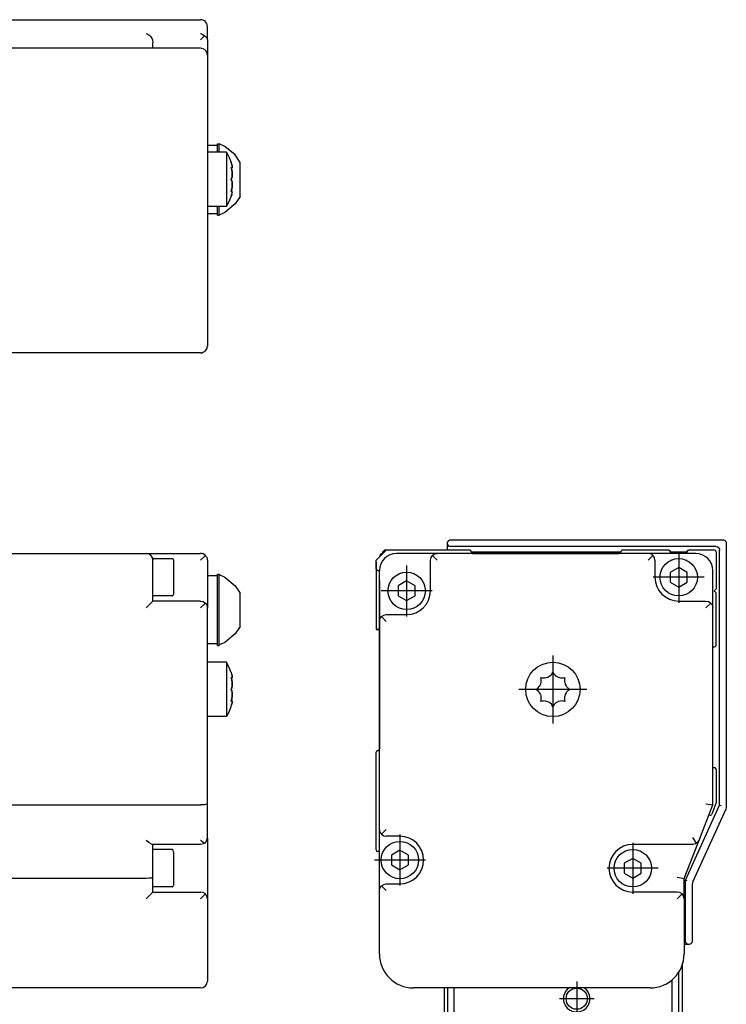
# Model space of a CAD drawing. Header units: inches. Extents: x -381 to 20845, y -418 to 176.
# Tile 38 of 38: x 20741 to 20845, y -73 to 71. Entities that reach past the tile are written whole.
import ezdxf

# ---------------------------------------------------------------- set-up
doc = ezdxf.new("R2010")
doc.units = ezdxf.units.IN
doc.linetypes.add('DOT_CENTER', pattern=[14, 12, -1, 0, -1])
doc.layers.add('1', color=7, linetype='Continuous')

# ---------------------------------------------------------------- blocks, each defined once
blk = doc.blocks.new('Modulo_der__16-ET___18', base_point=(18871.93, -70.93))
at = {"color": 7, "linetype": 'Continuous'}
for p, q in [((20738.83, -7.03), (20759.83, -7.03)), ((20759.83, -7.03), (20767.83, -7.03)), ((20768.04, -7.05), (20767.83, -7.03)), ((20768.21, -7.1), (20768.04, -7.05)), ((20768.23, -7.11), (20768.21, -7.1)), ((20768.42, -7.22), (20768.23, -7.11)), ((20768.53, -7.32), (20768.42, -7.22)), ((20760.83, -7.78), (20763.63, -7.78)), ((20760.83, -7.78), (20760.83, -8.03)), ((20760.83, -9.53), (20760.83, -8.03)), ((20763.63, -7.78), (20763.7, -7.79)), ((20763.7, -7.79), (20763.8, -7.88)), ((20763.8, -7.88), (20763.83, -8.17)), ((20763.83, -8.17), (20763.83, -13.08)), ((20767.83, -8.03), (20768.53, -7.32)), ((20768.53, -7.32), (20768.57, -7.36)), ((20768.57, -7.36), (20768.69, -7.53)), ((20768.69, -7.53), (20768.75, -7.65)), ((20768.75, -7.65), (20768.78, -7.72)), ((20768.78, -7.72), (20768.82, -7.92)), ((20768.82, -7.92), (20768.83, -8.03)), ((20768.83, -8.03), (20768.83, -10.53)), ((20760.83, -14.03), (20760.83, -9.53)), ((20770.33, -10.07), (20770.58, -10.07)), ((20770.33, -15.32), (20770.33, -10.07)), ((20770.58, -10.07), (20770.58, -10.15)), ((20770.58, -15.32), (20770.58, -10.07)), ((20770.33, -10.32), (20768.83, -10.32)), ((20768.83, -10.53), (20768.83, -15.03)), ((20770.58, -10.15), (20771.41, -10.54)), ((20771.41, -10.54), (20772.9, -11.77)), ((20772.9, -11.77), (20773.63, -12.86)), ((20773.63, -15.32), (20773.63, -12.86)), ((20760.83, -14.03), (20759.83, -15.03)), ((20763.63, -13.28), (20760.83, -13.28)), ((20767.83, -14.03), (20760.83, -14.03)), ((20763.63, -13.28), (20763.7, -13.27)), ((20763.7, -13.27), (20763.8, -13.18)), ((20763.8, -13.18), (20763.83, -13.08)), ((20767.83, -14.03), (20768.21, -14.1)), ((20768.53, -14.32), (20767.83, -15.03)), ((20768.21, -14.1), (20768.53, -14.32)), ((20768.53, -14.32), (20768.57, -14.36)), ((20768.57, -14.36), (20768.69, -14.53)), ((20768.69, -14.53), (20768.75, -14.65)), ((20768.75, -14.65), (20768.78, -14.72)), ((20768.78, -14.72), (20768.82, -14.92)), ((20768.82, -14.92), (20768.83, -15.03)), ((20768.83, -43.84), (20768.83, -15.03)), ((20770.33, -20.57), (20770.33, -15.32)), ((20770.58, -20.49), (20770.58, -15.32)), ((20773.63, -17.79), (20773.63, -15.32)), ((20773.63, -17.79), (20772.9, -18.87)), ((20771.41, -20.11), (20770.58, -20.49)), ((20772.9, -18.87), (20771.41, -20.11)), ((20770.33, -20.32), (20768.83, -20.32)), ((20770.33, -20.57), (20770.58, -20.57)), ((20770.58, -20.57), (20770.58, -20.49)), ((20771.66, -23.03), (20768.83, -23.03)), ((20771.66, -23.05), (20771.66, -23.03)), ((20771.66, -23.03), (20771.66, -23.05)), ((20772.04, -23.79), (20771.66, -23.05)), ((20771.66, -23.05), (20771.66, -26.2)), ((20772.28, -24.45), (20772.04, -23.79)), ((20772.33, -24.53), (20772.28, -24.45)), ((20772.33, -24.53), (20772.39, -24.75)), ((20772.4, -25.56), (20772.33, -25.26)), ((20772.33, -25.26), (20772.38, -25.31)), ((20772.34, -25.33), (20772.43, -25.33)), ((20772.34, -25.33), (20772.39, -25.51)), ((20772.38, -25.31), (20772.39, -25.31)), ((20772.39, -24.75), (20772.42, -24.84)), ((20772.39, -25.31), (20772.43, -25.33)), ((20772.39, -25.51), (20772.4, -25.56)), ((20772.46, -25.04), (20772.4, -24.78)), ((20772.4, -25.56), (20772.42, -25.64)), ((20772.42, -25.64), (20772.4, -25.56)), ((20772.42, -24.84), (20772.46, -25.01)), ((20772.42, -25.64), (20772.44, -25.77)), ((20772.44, -25.77), (20772.42, -25.64)), ((20772.43, -25.33), (20772.46, -25.31)), ((20772.44, -25.77), (20772.46, -25.89)), ((20772.46, -25.94), (20772.44, -25.77)), ((20772.46, -25.01), (20772.47, -25.09)), ((20772.47, -25.09), (20772.46, -25.04)), ((20772.46, -25.31), (20772.48, -25.14)), ((20772.47, -25.29), (20772.46, -25.31)), ((20772.46, -25.89), (20772.47, -26.03)), ((20772.47, -26.03), (20772.46, -25.94)), ((20772.48, -25.14), (20772.47, -25.09)), ((20772.47, -25.09), (20772.48, -25.14)), ((20772.47, -26.03), (20772.48, -26.23)), ((20772.48, -26.23), (20772.47, -26.03)), ((20772.48, -25.14), (20772.48, -25.21)), ((20771.66, -26.2), (20771.66, -31.03)), ((20772.4, -26.86), (20772.33, -27.03)), ((20772.33, -27.03), (20772.39, -26.89)), ((20772.33, -27.03), (20772.39, -27.17)), ((20772.4, -27.2), (20772.33, -27.03)), ((20772.39, -26.89), (20772.42, -26.81)), ((20772.39, -27.17), (20772.4, -27.2)), ((20772.42, -26.81), (20772.4, -26.86)), ((20772.4, -27.2), (20772.42, -27.25)), ((20772.42, -27.25), (20772.4, -27.2)), ((20772.42, -26.81), (20772.47, -26.51)), ((20772.46, -26.61), (20772.42, -26.81)), ((20772.42, -27.25), (20772.47, -27.55)), ((20772.46, -27.44), (20772.42, -27.25)), ((20772.47, -26.51), (20772.46, -26.61)), ((20772.47, -27.55), (20772.46, -27.44)), ((20772.48, -26.28), (20772.47, -26.51)), ((20772.47, -26.51), (20772.48, -26.3)), ((20772.48, -26.23), (20772.48, -26.28)), ((20772.48, -26.3), (20772.48, -26.23)), ((20772.33, -28.8), (20772.39, -28.54)), ((20772.38, -28.75), (20772.33, -28.8)), ((20772.4, -28.5), (20772.34, -28.73)), ((20772.34, -28.73), (20772.43, -28.73)), ((20772.4, -28.74), (20772.38, -28.75)), ((20772.39, -28.54), (20772.42, -28.42)), ((20772.42, -28.42), (20772.4, -28.5)), ((20772.43, -28.73), (20772.4, -28.74)), ((20772.44, -28.28), (20772.42, -28.42)), ((20772.42, -28.42), (20772.44, -28.28)), ((20772.46, -28.75), (20772.43, -28.73)), ((20772.43, -28.73), (20772.46, -28.75)), ((20772.46, -28.12), (20772.44, -28.28)), ((20772.44, -28.28), (20772.46, -28.17)), ((20772.47, -28.03), (20772.46, -28.12)), ((20772.46, -28.17), (20772.47, -28.03)), ((20772.48, -28.91), (20772.46, -28.75)), ((20772.47, -28.96), (20772.46, -29.02)), ((20772.46, -29.04), (20772.47, -28.96)), ((20772.47, -27.55), (20772.48, -27.76)), ((20772.48, -27.78), (20772.47, -27.55)), ((20772.48, -27.83), (20772.47, -28.03)), ((20772.47, -28.03), (20772.48, -27.83)), ((20772.47, -28.76), (20772.48, -28.84)), ((20772.48, -28.91), (20772.47, -28.96)), ((20772.47, -28.96), (20772.48, -28.91)), ((20772.48, -27.76), (20772.48, -27.83)), ((20772.48, -27.83), (20772.48, -27.78)), ((20772.04, -30.26), (20771.66, -31.01)), ((20772.28, -29.6), (20772.04, -30.26)), ((20772.33, -29.53), (20772.28, -29.6)), ((20772.33, -29.53), (20772.39, -29.31)), ((20772.39, -29.31), (20772.46, -29.04)), ((20772.42, -29.21), (20772.4, -29.27)), ((20772.46, -29.02), (20772.42, -29.21)), ((20771.66, -31.03), (20768.83, -31.03)), ((20738.83, -44.03), (20767.83, -44.03)), ((20768.04, -44.02), (20767.83, -44.03)), ((20768.21, -44.01), (20768.04, -44.02)), ((20768.23, -44.01), (20768.21, -44.01)), ((20768.42, -43.99), (20768.23, -44.01)), ((20768.54, -43.97), (20768.42, -43.99)), ((20768.57, -43.97), (20768.54, -43.97)), ((20768.69, -43.93), (20768.57, -43.97)), ((20768.75, -43.91), (20768.69, -43.93)), ((20768.78, -43.9), (20768.75, -43.91)), ((20768.82, -43.86), (20768.78, -43.9)), ((20768.83, -43.84), (20768.82, -43.86)), ((20768.83, -48.83), (20768.83, -43.84)), ((20759.83, -49.19), (20759.85, -49.21)), ((20759.85, -49.21), (20760.21, -49.52)), ((20767.83, -49.19), (20767.85, -49.21)), ((20767.85, -49.21), (20768.21, -49.52)), ((20768.54, -49.53), (20768.75, -49.21)), ((20768.75, -49.21), (20768.83, -48.83)), ((20768.83, -48.9), (20768.81, -49)), ((20768.83, -48.9), (20768.83, -57.83)), ((20760.21, -49.52), (20760.23, -49.53)), ((20760.23, -49.53), (20760.54, -49.74)), ((20760.54, -49.74), (20760.55, -49.75)), ((20760.55, -49.75), (20760.76, -49.83)), ((20767.83, -49.83), (20760.76, -49.83)), ((20760.83, -54.64), (20760.83, -49.83)), ((20763.63, -50.58), (20760.83, -50.58)), ((20763.7, -50.59), (20763.63, -50.58)), ((20763.8, -50.68), (20763.7, -50.59)), ((20763.83, -50.97), (20763.8, -50.68)), ((20768.21, -49.75), (20767.83, -49.83)), ((20768.21, -49.52), (20768.23, -49.53)), ((20768.39, -49.65), (20768.21, -49.75)), ((20768.23, -49.53), (20768.39, -49.65)), ((20768.39, -49.65), (20768.54, -49.53)), ((20763.83, -50.97), (20763.83, -55.88)), ((20759.83, -54.83), (20738.83, -54.83)), ((20760.21, -54.81), (20759.83, -54.83)), ((20760.54, -54.77), (20760.21, -54.81)), ((20760.75, -54.71), (20760.54, -54.77)), ((20760.83, -54.64), (20760.75, -54.71)), ((20760.83, -56.83), (20760.83, -54.64)), ((20763.63, -56.08), (20760.83, -56.08)), ((20763.63, -56.08), (20763.7, -56.07)), ((20763.7, -56.07), (20763.8, -55.98)), ((20763.8, -55.98), (20763.83, -55.88)), ((20760.83, -56.83), (20759.83, -57.83)), ((20760.83, -56.83), (20767.83, -56.83)), ((20768.21, -56.9), (20767.83, -56.83)), ((20767.83, -57.83), (20768.53, -57.12)), ((20768.53, -57.12), (20768.21, -56.9)), ((20768.75, -57.45), (20768.53, -57.12)), ((20768.83, -57.83), (20768.75, -57.45)), ((20768.83, -57.83), (20768.83, -65.93)), ((20768.83, -65.93), (20768.83, -69.93)), ((20767.83, -70.93), (20717.43, -70.93))]:
    blk.add_line(p, q, dxfattribs=at)
for centre, start, end in [((20759.83, -8.03), 360, 90), ((20767.83, -69.93), 270, 0)]:
    blk.add_arc(centre, 1, start, end, dxfattribs=at)
blk = doc.blocks.new('L-198__31', base_point=(624.37, -92.97))
blk.add_blockref('Modulo_der__16-ET___18', (18871.93, -70.93))
blk = doc.blocks.new('Alzado2', base_point=(2899, -49))
blk.add_blockref('L-198__31', (624.37, -92.97))
blk = doc.blocks.new('Modulo_der__16-ET___40', base_point=(18871.93, 21.97))
at = {"color": 7, "linetype": 'Continuous'}
for p, q in [((20738.83, 71.48), (20767.83, 71.48)), ((20768.04, 71.46), (20767.83, 71.48)), ((20768.21, 71.4), (20768.04, 71.46)), ((20768.23, 71.39), (20768.21, 71.4)), ((20768.42, 71.29), (20768.23, 71.39)), ((20768.54, 71.19), (20768.42, 71.29)), ((20768.57, 71.15), (20768.54, 71.19)), ((20768.69, 70.98), (20768.57, 71.15)), ((20768.75, 70.86), (20768.69, 70.98)), ((20768.78, 70.79), (20768.75, 70.86)), ((20768.82, 70.58), (20768.78, 70.79)), ((20768.83, 70.48), (20768.82, 70.58)), ((20768.83, 68.54), (20768.83, 70.48)), ((20759.83, 69.47), (20759.85, 69.46)), ((20759.85, 69.46), (20760.21, 69.26)), ((20760.21, 69.26), (20760.23, 69.25)), ((20760.23, 69.25), (20760.54, 68.94)), ((20760.54, 68.94), (20760.55, 68.92)), ((20760.55, 68.92), (20760.75, 68.56)), ((20760.75, 68.56), (20760.76, 68.54)), ((20760.76, 68.54), (20760.83, 68.15)), ((20760.83, 67.28), (20760.83, 68.15)), ((20767.83, 69.47), (20767.85, 69.46)), ((20768.39, 69.11), (20767.83, 68.54)), ((20767.85, 69.46), (20768.21, 69.26)), ((20768.21, 69.26), (20768.23, 69.25)), ((20768.23, 69.25), (20768.39, 69.11)), ((20768.39, 69.11), (20768.54, 69.02)), ((20768.54, 69.02), (20768.75, 68.8)), ((20768.75, 68.8), (20768.83, 68.54)), ((20768.83, 68.54), (20768.83, 66.28)), ((20767.83, 67.28), (20717.43, 67.28)), ((20768.83, 66.28), (20768.83, 62.28)), ((20768.83, 62.28), (20768.83, 27.48)), ((20770.33, 52.98), (20768.83, 52.98)), ((20770.33, 53.23), (20770.58, 53.23)), ((20770.33, 52.01), (20770.33, 53.23)), ((20771.41, 52.84), (20770.58, 53.23)), ((20770.58, 52.01), (20770.58, 53.23)), ((20772.9, 51.59), (20771.41, 52.84)), ((20771.66, 51.98), (20768.83, 51.98)), ((20770.33, 51.98), (20770.33, 52.01)), ((20770.58, 51.98), (20770.58, 52.01)), ((20771.66, 51.98), (20772.04, 51.23)), ((20771.66, 51.98), (20771.66, 49.22)), ((20772.04, 51.23), (20772.33, 50.48)), ((20773.63, 50.48), (20772.9, 51.59)), ((20772.33, 50.48), (20772.39, 50.26)), ((20772.4, 50.23), (20772.33, 50.48)), ((20772.33, 49.75), (20772.39, 49.69)), ((20772.38, 49.55), (20772.33, 49.75)), ((20772.34, 49.68), (20772.43, 49.68)), ((20772.34, 49.68), (20772.38, 49.55)), ((20772.38, 49.55), (20772.39, 49.5)), ((20772.4, 49.45), (20772.38, 49.55)), ((20772.39, 50.26), (20772.42, 50.17)), ((20772.39, 49.69), (20772.43, 49.68)), ((20772.39, 49.5), (20772.4, 49.45)), ((20772.42, 50.17), (20772.4, 50.23)), ((20772.4, 49.45), (20772.42, 49.37)), ((20772.42, 49.37), (20772.4, 49.45)), ((20772.42, 50.17), (20772.46, 49.99)), ((20772.46, 49.99), (20772.42, 50.17)), ((20772.42, 49.37), (20772.46, 49.12)), ((20772.46, 49.07), (20772.42, 49.37)), ((20772.43, 49.68), (20772.44, 49.68)), ((20772.44, 49.68), (20772.46, 49.69)), ((20772.46, 49.97), (20772.46, 49.99)), ((20772.47, 49.92), (20772.46, 49.97)), ((20772.47, 49.72), (20772.46, 49.69)), ((20772.46, 49.69), (20772.47, 49.72)), ((20772.47, 49.92), (20772.48, 49.8)), ((20772.48, 49.78), (20772.47, 49.92)), ((20772.47, 49.72), (20772.48, 49.78)), ((20773.63, 47.55), (20773.63, 50.48)), ((20771.66, 49.22), (20771.66, 43.98)), ((20772.4, 48.15), (20772.33, 47.98)), ((20772.33, 47.98), (20772.39, 48.12)), ((20772.4, 47.81), (20772.33, 47.98)), ((20772.33, 47.98), (20772.39, 47.84)), ((20772.39, 48.12), (20772.46, 48.39)), ((20772.39, 47.84), (20772.4, 47.81)), ((20772.46, 48.42), (20772.4, 48.15)), ((20772.4, 47.81), (20772.42, 47.76)), ((20772.46, 47.54), (20772.4, 47.81)), ((20772.46, 49.12), (20772.48, 48.75)), ((20772.48, 48.73), (20772.46, 49.07)), ((20772.47, 48.5), (20772.46, 48.42)), ((20772.46, 48.39), (20772.47, 48.5)), ((20772.48, 48.59), (20772.47, 48.5)), ((20772.47, 48.5), (20772.48, 48.59)), ((20772.48, 48.75), (20772.48, 48.73)), ((20772.48, 48.73), (20772.48, 48.59)), ((20772.48, 48.71), (20772.48, 48.73)), ((20772.48, 48.59), (20772.48, 48.71)), ((20772.33, 46.21), (20772.38, 46.41)), ((20772.38, 46.41), (20772.34, 46.28)), ((20772.4, 46.51), (20772.38, 46.41)), ((20772.38, 46.41), (20772.39, 46.47)), ((20772.39, 46.47), (20772.42, 46.59)), ((20772.42, 46.59), (20772.4, 46.51)), ((20772.42, 47.76), (20772.46, 47.57)), ((20772.46, 46.89), (20772.42, 46.59)), ((20772.42, 46.59), (20772.46, 46.84)), ((20772.46, 47.57), (20772.47, 47.46)), ((20772.47, 47.46), (20772.46, 47.54)), ((20772.48, 47.23), (20772.46, 46.89)), ((20772.46, 46.84), (20772.48, 47.21)), ((20772.48, 47.37), (20772.47, 47.46)), ((20772.47, 47.46), (20772.48, 47.37)), ((20772.48, 47.23), (20772.48, 47.37)), ((20772.48, 47.37), (20772.48, 47.25)), ((20772.48, 47.25), (20772.48, 47.23)), ((20772.48, 47.21), (20772.48, 47.23)), ((20773.63, 45.48), (20773.63, 47.55)), ((20772.04, 44.73), (20772.33, 45.48)), ((20772.4, 46.27), (20772.33, 46.21)), ((20772.4, 45.73), (20772.33, 45.48)), ((20772.33, 45.48), (20772.39, 45.7)), ((20772.34, 46.28), (20772.43, 46.28)), ((20772.39, 45.7), (20772.42, 45.79)), ((20772.43, 46.28), (20772.4, 46.27)), ((20772.42, 45.79), (20772.4, 45.73)), ((20772.42, 45.79), (20772.47, 46.04)), ((20772.44, 46.28), (20772.43, 46.28)), ((20772.44, 46.28), (20772.46, 46.26)), ((20772.46, 46.26), (20772.44, 46.28)), ((20772.47, 46.24), (20772.46, 46.26)), ((20772.47, 46.04), (20772.46, 45.99)), ((20772.46, 45.99), (20772.46, 45.97)), ((20772.48, 46.18), (20772.47, 46.24)), ((20772.47, 46.04), (20772.48, 46.18)), ((20772.48, 46.18), (20772.48, 46.16)), ((20773.63, 45.48), (20772.9, 44.38)), ((20771.66, 43.98), (20768.83, 43.98)), ((20770.33, 43.96), (20770.33, 43.98)), ((20770.33, 42.73), (20770.33, 43.96)), ((20770.58, 43.96), (20770.58, 43.98)), ((20770.58, 42.73), (20770.58, 43.96)), ((20772.9, 44.38), (20771.41, 43.13)), ((20771.66, 43.98), (20772.04, 44.73)), ((20768.83, 42.98), (20770.33, 42.98)), ((20770.33, 42.73), (20770.58, 42.73)), ((20771.41, 43.13), (20770.58, 42.73)), ((20768.83, 27.48), (20768.83, 23.48)), ((20768.78, 23.17), (20768.8, 23.28)), ((20768.82, 23.38), (20768.83, 23.48)), ((20768.82, 23.35), (20768.82, 23.38)), ((20767.83, 22.48), (20717.43, 22.48)), ((20767.83, 22.48), (20768.04, 22.5)), ((20768.04, 22.5), (20768.15, 22.54)), ((20768.18, 22.55), (20768.21, 22.56)), ((20768.21, 22.56), (20768.23, 22.57)), ((20768.23, 22.57), (20768.42, 22.67)), ((20768.42, 22.67), (20768.46, 22.71)), ((20768.48, 22.73), (20768.53, 22.77)), ((20768.53, 22.77), (20768.57, 22.81)), ((20768.57, 22.81), (20768.69, 22.98)), ((20768.69, 22.98), (20768.75, 23.1)), ((20768.75, 23.1), (20768.78, 23.17))]:
    blk.add_line(p, q, dxfattribs=at)
for centre, start, end in [((20767.83, 66.28), 360, 90), ((20767.83, 23.48), 270, 0)]:
    blk.add_arc(centre, 1, start, end, dxfattribs=at)
blk = doc.blocks.new('L-198__53', base_point=(624.37, 21.97))
blk.add_blockref('Modulo_der__16-ET___40', (18871.93, 21.97))
blk = doc.blocks.new('Inferior2', base_point=(2899, 47.73))
blk.add_blockref('L-198__53', (624.37, 21.97))
blk = doc.blocks.new('Modulo_der__16-ET___54', base_point=(20793.63, -67.31))
at = {"color": 7, "linetype": 'Continuous'}
for p, q in [((20793.63, -8.33), (20793.63, -18.23)), ((20794.13, -18.23), (20793.63, -18.23)), ((20794.13, -58.01), (20794.13, -58.03))]:
    blk.add_line(p, q, dxfattribs=at)
blk.add_arc((20833.93, -65.93), 5, 344.0001, 352.0001, dxfattribs=at)
blk = doc.blocks.new('CABEZA__55', base_point=(20803.63, -92.97))
at = {"color": 7, "linetype": 'Continuous'}
for p, q in [((20838.63, -67.62), (20838.63, -83.17)), ((20838.13, -78.37), (20838.13, -68.64)), ((20803.63, -70.93), (20803.63, -83.17)), ((20804.13, -70.93), (20804.13, -78.37)), ((20805.13, -78.37), (20805.13, -70.93)), ((20822.08, -70.93), (20821.75, -71.14)), ((20824.51, -71.14), (20824.18, -70.93)), ((20837.13, -69.76), (20837.13, -78.37)), ((20803.88, -78.37), (20804.88, -78.37)), ((20803.88, -92.47), (20803.88, -78.37)), ((20804.88, -78.37), (20804.88, -92.47)), ((20804.88, -78.37), (20837.38, -78.37)), ((20837.38, -78.37), (20838.38, -78.37)), ((20837.38, -92.47), (20837.38, -78.37)), ((20838.38, -78.37), (20838.38, -92.47)), ((20803.88, -83.17), (20803.63, -83.17)), ((20838.63, -83.17), (20838.38, -83.17)), ((20804.38, -92.97), (20803.88, -92.47)), ((20804.38, -92.97), (20804.88, -92.47)), ((20804.88, -92.47), (20837.38, -92.47)), ((20837.38, -92.47), (20837.88, -92.97)), ((20837.88, -92.97), (20838.38, -92.47)), ((20837.88, -92.97), (20804.38, -92.97))]:
    blk.add_line(p, q, dxfattribs=at)
blk.add_circle((20823.13, -72.52), 1.55, dxfattribs=at)
for start, end in [(135.0002, 224.9998), (224.9998, 44.9998)]:
    blk.add_arc((20823.13, -72.52), 1.95, start, end, dxfattribs=at)
at = {"layer": '1', "color": 2, "linetype": 'DOT_CENTER'}
for p, q in [((20823.13, -69.97), (20823.13, -75.07)), ((20825.68, -72.52), (20820.58, -72.52))]:
    blk.add_line(p, q, dxfattribs=at)
blk = doc.blocks.new('Modulos_intermedio__FL-14___56', base_point=(20794.13, -64.53))
at = {"color": 7, "linetype": 'Continuous'}
for p, q in [((20804.13, -5.53), (20804.15, -5.38)), ((20804.15, -5.38), (20804.17, -5.33)), ((20804.17, -5.33), (20804.21, -5.25)), ((20804.35, -5.11), (20804.44, -5.06)), ((20804.44, -5.06), (20804.49, -5.05)), ((20844.63, -5.03), (20844.78, -5.05)), ((20844.91, -5.11), (20844.98, -5.17)), ((20845.05, -5.25), (20845.09, -5.33)), ((20845.11, -5.38), (20845.13, -5.53)), ((20843.63, -6.03), (20843.78, -6.05)), ((20843.82, -6.06), (20843.91, -6.11)), ((20794.13, -35.79), (20794.13, -35.78)), ((20794.13, -56.03), (20794.13, -53.98)), ((20839.78, -64.5), (20839.63, -64.53)), ((20839.91, -64.44), (20839.82, -64.49)), ((20840.05, -64.3), (20839.91, -64.44)), ((20840.11, -64.17), (20840.05, -64.3))]:
    blk.add_line(p, q, dxfattribs=at)
blk = doc.blocks.new('Modulo_izq__L-KT___57', base_point=(20793.63, -70.93))
at = {"color": 7, "linetype": 'Continuous'}
for p, q in [((20804.13, -5.53), (20804.15, -5.38)), ((20804.13, -6.53), (20804.13, -5.53)), ((20804.15, -5.67), (20804.13, -5.53)), ((20804.15, -5.38), (20804.17, -5.33)), ((20804.21, -5.8), (20804.15, -5.67)), ((20804.17, -5.33), (20804.21, -5.25)), ((20804.21, -5.25), (20804.35, -5.11)), ((20804.35, -5.11), (20804.44, -5.06)), ((20804.44, -5.06), (20804.49, -5.05)), ((20804.49, -5.05), (20804.63, -5.03)), ((20804.63, -5.03), (20844.63, -5.03)), ((20844.63, -5.03), (20844.78, -5.05)), ((20844.78, -5.05), (20844.91, -5.11)), ((20844.91, -5.11), (20845.05, -5.25)), ((20845.05, -5.25), (20845.11, -5.38)), ((20845.11, -5.38), (20845.13, -5.53)), ((20845.13, -5.53), (20845.13, -44.21)), ((20793.63, -8.03), (20795.13, -6.53)), ((20794.63, -6.78), (20794.93, -6.48)), ((20794.63, -7.03), (20794.63, -6.78)), ((20794.63, -6.78), (20794.87, -6.78)), ((20794.93, -6.48), (20802.33, -6.48)), ((20807.38, -6.53), (20795.13, -6.53)), ((20802.63, -7.03), (20796.63, -7.03)), ((20801.93, -7.32), (20802.05, -7.22)), ((20802.05, -7.22), (20802.23, -7.11)), ((20802.23, -7.11), (20802.25, -7.1)), ((20802.25, -7.1), (20802.43, -7.05)), ((20802.38, -6.53), (20802.33, -6.48)), ((20802.43, -7.05), (20802.63, -7.03)), ((20833.63, -7.03), (20802.63, -7.03)), ((20804.35, -5.94), (20804.21, -5.8)), ((20804.49, -6), (20804.35, -5.94)), ((20804.63, -6.03), (20804.49, -6)), ((20843.63, -6.03), (20804.63, -6.03)), ((20807.47, -6.54), (20807.48, -6.55)), ((20807.61, -6.67), (20807.61, -6.69)), ((20829.62, -6.83), (20807.64, -6.83)), ((20807.88, -7.03), (20829.38, -7.03)), ((20829.65, -6.69), (20829.65, -6.67)), ((20829.78, -6.55), (20829.79, -6.54)), ((20836.63, -6.53), (20829.88, -6.53)), ((20833.84, -7.05), (20833.63, -7.03)), ((20840.63, -7.03), (20833.63, -7.03)), ((20834.02, -7.1), (20833.84, -7.05)), ((20834.04, -7.11), (20834.02, -7.1)), ((20834.22, -7.22), (20834.04, -7.11)), ((20834.34, -7.32), (20834.22, -7.22)), ((20836.63, -6.53), (20836.64, -6.53)), ((20836.64, -6.53), (20836.66, -6.53)), ((20836.66, -6.53), (20836.67, -6.53)), ((20836.67, -6.53), (20836.68, -6.53)), ((20836.68, -6.53), (20836.72, -6.54)), ((20836.72, -6.54), (20836.73, -6.55)), ((20836.73, -6.55), (20836.74, -6.55)), ((20836.74, -6.55), (20836.76, -6.56)), ((20836.76, -6.56), (20836.78, -6.57)), ((20836.78, -6.57), (20836.79, -6.58)), ((20836.79, -6.58), (20836.82, -6.61)), ((20836.82, -6.61), (20836.85, -6.65)), ((20836.85, -6.65), (20836.85, -6.66)), ((20836.85, -6.66), (20836.86, -6.67)), ((20836.86, -6.67), (20836.86, -6.69)), ((20836.86, -6.69), (20836.87, -6.72)), ((20836.87, -6.72), (20836.88, -6.74)), ((20836.88, -6.74), (20836.88, -6.75)), ((20836.88, -6.75), (20836.88, -6.76)), ((20836.88, -6.76), (20836.88, -6.78)), ((20836.88, -6.78), (20836.88, -7.03)), ((20836.95, -6.83), (20836.88, -6.83)), ((20839.34, -6.83), (20836.95, -6.83)), ((20839.38, -6.83), (20839.34, -6.83)), ((20839.38, -6.76), (20839.39, -6.72)), ((20839.38, -6.78), (20839.38, -6.76)), ((20839.38, -7.03), (20839.38, -6.78)), ((20839.39, -6.7), (20839.4, -6.69)), ((20839.39, -6.72), (20839.39, -6.7)), ((20839.4, -6.67), (20839.41, -6.66)), ((20839.4, -6.69), (20839.4, -6.67)), ((20839.41, -6.66), (20839.43, -6.63)), ((20839.43, -6.63), (20839.44, -6.62)), ((20839.44, -6.62), (20839.48, -6.57)), ((20839.48, -6.57), (20839.5, -6.57)), ((20839.5, -6.57), (20839.51, -6.56)), ((20839.51, -6.56), (20839.52, -6.55)), ((20839.52, -6.55), (20839.53, -6.55)), ((20839.53, -6.55), (20839.54, -6.54)), ((20839.54, -6.54), (20839.57, -6.53)), ((20839.57, -6.53), (20839.58, -6.53)), ((20839.58, -6.53), (20839.59, -6.53)), ((20839.59, -6.53), (20839.6, -6.53)), ((20839.6, -6.53), (20839.62, -6.53)), ((20839.62, -6.53), (20839.63, -6.53)), ((20843.38, -6.53), (20839.63, -6.53)), ((20843.63, -6.03), (20843.78, -6.05)), ((20843.63, -6.78), (20843.63, -12.23)), ((20843.78, -6.05), (20843.91, -6.11)), ((20843.91, -6.11), (20844.05, -6.25)), ((20844.05, -6.25), (20844.11, -6.38)), ((20844.11, -6.38), (20844.13, -6.53)), ((20844.13, -44.04), (20844.13, -6.53)), ((20793.63, -9.28), (20793.63, -8.03)), ((20801.63, -8.03), (20801.71, -7.65)), ((20801.63, -12.53), (20801.63, -8.03)), ((20801.71, -7.65), (20801.93, -7.32)), ((20801.93, -7.32), (20802.63, -8.03)), ((20834.34, -7.32), (20833.63, -8.03)), ((20834.56, -7.65), (20834.34, -7.32)), ((20834.63, -8.03), (20834.56, -7.65)), ((20834.63, -8.03), (20834.63, -10.53)), ((20837.02, -8.03), (20836.99, -8.03)), ((20839.28, -8.03), (20839.25, -8.03)), ((20793.63, -9.28), (20793.63, -18.23)), ((20794.13, -17.03), (20794.13, -9.53)), ((20794.13, -11.03), (20794.13, -9.78)), ((20838.13, -9.08), (20836.88, -9.81)), ((20836.88, -9.81), (20836.88, -11.25)), ((20839.38, -9.81), (20838.13, -9.08)), ((20839.38, -11.25), (20839.38, -9.81)), ((20843.13, -15.03), (20843.13, -9.53)), ((20794.13, -11.05), (20794.13, -11.03)), ((20794.13, -11.03), (20794.13, -14.03)), ((20798.13, -11.08), (20796.88, -11.81)), ((20799.38, -11.81), (20798.13, -11.08)), ((20836.88, -11.25), (20838.13, -11.97)), ((20838.13, -11.97), (20839.38, -11.25)), ((20796.88, -11.81), (20796.88, -13.25)), ((20799.38, -13.25), (20799.38, -11.81)), ((20843.63, -12.23), (20843.33, -12.53)), ((20843.33, -12.53), (20843.63, -12.83)), ((20843.63, -20.53), (20843.63, -12.83)), ((20794.13, -14.03), (20794.13, -14.01)), ((20794.13, -14.03), (20794.13, -18.23)), ((20794.13, -14.03), (20794.13, -35.78)), ((20796.88, -13.25), (20798.13, -13.97)), ((20798.13, -13.97), (20799.38, -13.25)), ((20838.13, -14.03), (20842.13, -14.03)), ((20842.13, -14.03), (20842.52, -14.1)), ((20842.84, -14.32), (20842.13, -15.03)), ((20842.52, -14.1), (20842.84, -14.32)), ((20842.84, -14.32), (20842.94, -14.44)), ((20842.94, -14.44), (20843.05, -14.62)), ((20843.05, -14.62), (20843.06, -14.65)), ((20843.06, -14.65), (20843.11, -14.82)), ((20843.11, -14.82), (20843.13, -15.03)), ((20843.13, -44.03), (20843.13, -15.03)), ((20794.13, -17.03), (20794.16, -16.82)), ((20794.13, -47.63), (20794.13, -17.03)), ((20794.16, -16.82), (20794.21, -16.65)), ((20794.21, -16.65), (20794.22, -16.62)), ((20794.22, -16.62), (20794.32, -16.44)), ((20794.32, -16.44), (20794.43, -16.32)), ((20794.43, -16.32), (20794.75, -16.1)), ((20794.43, -16.32), (20795.13, -17.03)), ((20794.75, -16.1), (20795.13, -16.03)), ((20795.13, -16.03), (20798.13, -16.03)), ((20793.63, -18.23), (20794.13, -18.23)), ((20794.13, -35.79), (20794.13, -18.23)), ((20843.14, -20.97), (20843.13, -20.98)), ((20819.46, -24.78), (20819.63, -24.53)), ((20819.63, -24.53), (20819.77, -24.75)), ((20817.84, -26.23), (20817.9, -26.03)), ((20817.93, -25.56), (20817.87, -25.26)), ((20817.87, -25.26), (20818.06, -25.31)), ((20817.9, -26.03), (20817.91, -25.94)), ((20817.91, -25.94), (20817.93, -25.77)), ((20817.93, -25.64), (20817.93, -25.56)), ((20817.93, -25.77), (20817.93, -25.64)), ((20818.06, -25.31), (20818.12, -25.31)), ((20818.12, -25.31), (20818.24, -25.33)), ((20818.24, -25.33), (20818.49, -25.31)), ((20818.49, -25.31), (20818.86, -25.22)), ((20818.86, -25.22), (20818.88, -25.21)), ((20818.88, -25.21), (20819.02, -25.14)), ((20819.02, -25.14), (20819.11, -25.09)), ((20819.11, -25.09), (20819.19, -25.04)), ((20819.19, -25.04), (20819.41, -24.85)), ((20819.41, -24.85), (20819.46, -24.78)), ((20819.77, -24.75), (20819.85, -24.84)), ((20819.85, -24.84), (20820.04, -25.01)), ((20820.04, -25.01), (20820.15, -25.09)), ((20820.15, -25.09), (20820.24, -25.14)), ((20820.24, -25.14), (20820.36, -25.2)), ((20820.36, -25.2), (20820.39, -25.21)), ((20820.39, -25.21), (20820.73, -25.31)), ((20820.73, -25.31), (20821.02, -25.33)), ((20821.02, -25.33), (20821.1, -25.32)), ((20821.1, -25.32), (20821.21, -25.31)), ((20821.21, -25.31), (20821.4, -25.26)), ((20821.35, -25.51), (20821.34, -25.64)), ((20821.34, -25.64), (20821.34, -25.77)), ((20821.34, -25.77), (20821.35, -25.89)), ((20821.4, -25.26), (20821.35, -25.51)), ((20821.35, -25.89), (20821.37, -26.03)), ((20821.37, -26.03), (20821.43, -26.23)), ((20817.13, -27.03), (20817.35, -26.89)), ((20817.39, -27.2), (20817.13, -27.03)), ((20817.35, -26.89), (20817.45, -26.81)), ((20817.45, -27.25), (20817.39, -27.2)), ((20817.45, -26.81), (20817.62, -26.62)), ((20817.62, -27.44), (20817.45, -27.25)), ((20817.62, -26.62), (20817.7, -26.51)), ((20817.65, -27.47), (20817.62, -27.44)), ((20817.7, -27.55), (20817.65, -27.47)), ((20817.7, -26.51), (20817.81, -26.3)), ((20817.81, -26.3), (20817.82, -26.28)), ((20817.82, -26.28), (20817.84, -26.23)), ((20821.43, -26.23), (20821.44, -26.25)), ((20821.44, -26.25), (20821.45, -26.28)), ((20821.45, -26.28), (20821.57, -26.51)), ((20821.57, -26.51), (20821.62, -26.58)), ((20821.65, -27.43), (20821.57, -27.55)), ((20821.62, -26.58), (20821.64, -26.61)), ((20821.64, -26.61), (20821.82, -26.81)), ((20821.82, -27.25), (20821.65, -27.43)), ((20821.82, -26.81), (20821.88, -26.86)), ((20821.92, -27.17), (20821.82, -27.25)), ((20821.88, -26.86), (20822.13, -27.03)), ((20822.13, -27.03), (20821.92, -27.17)), ((20817.82, -27.78), (20817.7, -27.55)), ((20817.83, -27.8), (20817.82, -27.78)), ((20817.84, -27.83), (20817.83, -27.8)), ((20817.9, -28.03), (20817.84, -27.83)), ((20817.87, -28.8), (20817.92, -28.54)), ((20818.06, -28.75), (20817.87, -28.8)), ((20817.92, -28.17), (20817.9, -28.03)), ((20817.93, -28.28), (20817.92, -28.17)), ((20817.92, -28.54), (20817.93, -28.42)), ((20817.93, -28.42), (20817.93, -28.28)), ((20818.17, -28.74), (20818.06, -28.75)), ((20818.24, -28.73), (20818.17, -28.74)), ((20818.54, -28.75), (20818.24, -28.73)), ((20818.88, -28.84), (20818.54, -28.75)), ((20818.9, -28.85), (20818.88, -28.84)), ((20819.02, -28.91), (20818.9, -28.85)), ((20819.11, -28.96), (20819.02, -28.91)), ((20819.23, -29.04), (20819.11, -28.96)), ((20820.15, -28.96), (20820.08, -29.02)), ((20820.24, -28.91), (20820.15, -28.96)), ((20820.39, -28.84), (20820.24, -28.91)), ((20820.41, -28.83), (20820.39, -28.84)), ((20820.77, -28.74), (20820.41, -28.83)), ((20821.02, -28.73), (20820.77, -28.74)), ((20821.15, -28.74), (20821.02, -28.73)), ((20821.21, -28.75), (20821.15, -28.74)), ((20821.4, -28.8), (20821.21, -28.75)), ((20821.35, -28.12), (20821.34, -28.28)), ((20821.34, -28.28), (20821.34, -28.42)), ((20821.34, -28.42), (20821.34, -28.5)), ((20821.34, -28.5), (20821.4, -28.8)), ((20821.37, -28.03), (20821.35, -28.12)), ((20821.43, -27.83), (20821.37, -28.03)), ((20821.45, -27.78), (20821.43, -27.83)), ((20821.46, -27.76), (20821.45, -27.78)), ((20821.57, -27.55), (20821.46, -27.76)), ((20819.41, -29.22), (20819.23, -29.04)), ((20819.49, -29.31), (20819.41, -29.22)), ((20819.63, -29.53), (20819.49, -29.31)), ((20819.8, -29.27), (20819.63, -29.53)), ((20819.86, -29.21), (20819.8, -29.27)), ((20820.08, -29.02), (20819.86, -29.21)), ((20793.63, -50.63), (20793.63, -36.28)), ((20843.13, -38.53), (20843.38, -38.53)), ((20843.63, -38.78), (20843.63, -43.73)), ((20839.13, -55.11), (20844.13, -44.04)), ((20845.04, -44.62), (20840.22, -55.3)), ((20841.13, -49.19), (20843.13, -44.03)), ((20842.13, -43.84), (20843.13, -44.03)), ((20843.61, -43.82), (20843.01, -45.37)), ((20844.13, -44.04), (20844.38, -44.1)), ((20845.05, -44.59), (20845.04, -44.62)), ((20845.11, -44.42), (20845.05, -44.59)), ((20845.13, -44.21), (20845.11, -44.42)), ((20794.13, -47.63), (20794.16, -47.84)), ((20794.13, -56.63), (20794.13, -47.63)), ((20794.43, -48.34), (20795.13, -47.63)), ((20794.16, -47.84), (20794.21, -48.01)), ((20794.21, -48.01), (20794.22, -48.04)), ((20794.22, -48.04), (20794.32, -48.22)), ((20794.32, -48.22), (20794.43, -48.34)), ((20794.43, -48.34), (20794.75, -48.55)), ((20794.75, -48.55), (20795.13, -48.63)), ((20797.13, -48.63), (20795.13, -48.63)), ((20838.93, -54.83), (20841.13, -49.19)), ((20840.76, -49.65), (20840.19, -48.83)), ((20841.12, -49.21), (20840.92, -49.52)), ((20841.13, -49.19), (20841.12, -49.21)), ((20795.13, -50.27), (20795.13, -50.24)), ((20797.13, -50.69), (20795.88, -51.41)), ((20798.38, -51.41), (20797.13, -50.69)), ((20840.19, -49.83), (20831.38, -49.83)), ((20840.58, -49.75), (20840.19, -49.83)), ((20840.76, -49.65), (20840.58, -49.75)), ((20840.9, -49.53), (20840.76, -49.65)), ((20840.92, -49.52), (20840.9, -49.53)), ((20794.13, -50.88), (20793.88, -50.88)), ((20794.13, -53.63), (20794.13, -50.88)), ((20795.88, -51.41), (20795.88, -52.85)), ((20798.38, -52.85), (20798.38, -51.41)), ((20831.38, -51.88), (20830.13, -52.61)), ((20832.63, -52.61), (20831.38, -51.88)), ((20795.88, -52.85), (20797.13, -53.57)), ((20797.13, -53.57), (20798.38, -52.85)), ((20830.13, -52.61), (20830.13, -54.05)), ((20832.63, -54.05), (20832.63, -52.61)), ((20794.13, -53.98), (20794.13, -53.63)), ((20794.13, -56.03), (20794.13, -53.63)), ((20795.13, -54.02), (20795.13, -53.99)), ((20830.13, -54.05), (20831.38, -54.77)), ((20831.38, -54.77), (20832.63, -54.05)), ((20837.93, -54.64), (20838.93, -54.83)), ((20838.93, -57.83), (20838.93, -54.83)), ((20794.13, -56.03), (20794.1, -56.03)), ((20794.1, -56.03), (20794.1, -58.01)), ((20794.13, -56.63), (20794.19, -56.29)), ((20794.19, -56.29), (20794.21, -56.25)), ((20794.21, -56.25), (20794.37, -55.99)), ((20794.37, -55.99), (20794.43, -55.92)), ((20794.43, -55.92), (20794.75, -55.71)), ((20794.43, -55.92), (20795.13, -56.63)), ((20794.75, -55.71), (20795.13, -55.63)), ((20795.13, -55.63), (20797.13, -55.63)), ((20839.38, -55.17), (20839.13, -55.11)), ((20839.13, -64.03), (20839.13, -55.11)), ((20840.15, -55.5), (20840.13, -55.71)), ((20840.13, -55.71), (20840.13, -64.03)), ((20840.21, -55.33), (20840.15, -55.5)), ((20840.22, -55.3), (20840.21, -55.33)), ((20794.13, -65.93), (20794.13, -56.63)), ((20837.93, -56.83), (20831.38, -56.83)), ((20838.32, -56.9), (20837.93, -56.83)), ((20837.93, -57.83), (20838.64, -57.12)), ((20838.64, -57.12), (20838.32, -56.9)), ((20838.86, -57.45), (20838.64, -57.12)), ((20838.93, -57.83), (20838.86, -57.45)), ((20838.93, -57.83), (20838.93, -65.93)), ((20794.13, -58.01), (20794.1, -58.01)), ((20839.63, -64.53), (20838.93, -64.53)), ((20839.15, -64.17), (20839.13, -64.03)), ((20839.21, -64.3), (20839.15, -64.17)), ((20839.35, -64.44), (20839.21, -64.3)), ((20839.49, -64.5), (20839.35, -64.44)), ((20839.63, -64.53), (20839.49, -64.5)), ((20839.78, -64.5), (20839.63, -64.53)), ((20839.91, -64.44), (20839.78, -64.5)), ((20840.05, -64.3), (20839.91, -64.44)), ((20840.11, -64.17), (20840.05, -64.3)), ((20840.13, -64.03), (20840.11, -64.17)), ((20833.93, -70.93), (20799.13, -70.93))]:
    blk.add_line(p, q, dxfattribs=at)
for centre, radius in [((20838.13, -10.53), 2.75), ((20798.13, -12.53), 2.75), ((20819.63, -27.03), 4), ((20797.13, -52.13), 2.75), ((20831.38, -53.33), 2.75)]:
    blk.add_circle(centre, radius, dxfattribs=at)
for centre, radius, start, end in [((20796.63, -9.53), 2.5, 90, 180), ((20794.63, -7.53), 0.5, 90, 180), ((20807.38, -6.78), 0.25, 0, 90), ((20807.38, -6.78), 0.25, 69.001, 90.001), ((20807.38, -6.78), 0.25, 24.0004, 66), ((20807.38, -6.78), 0.25, 359.9995, 20.9999), ((20807.88, -6.78), 0.25, 180, 270), ((20829.38, -6.78), 0.25, 270, 0), ((20829.88, -6.78), 0.25, 90, 180), ((20829.88, -6.78), 0.25, 158.9993, 179.9998), ((20829.88, -6.78), 0.25, 114.0002, 155.9998), ((20829.88, -6.78), 0.25, 89.9993, 110.999), ((20836.63, -6.78), 0.25, 0, 90), ((20839.63, -6.78), 0.25, 90, 180), ((20840.63, -9.53), 2.5, 0, 90), ((20843.38, -6.78), 0.25, 0, 90), ((20793.88, -9.28), 0.25, 180.0001, 270), ((20793.88, -9.78), 0.25, 0, 90), ((20838.13, -10.53), 3.5, 180, 270), ((20798.13, -12.53), 3.5, 270, 0), ((20843.38, -21.03), 0.25, 89.9999, 168.0002), ((20843.38, -20.53), 0.25, 270.0001, 0.0001), ((20793.88, -36.28), 0.25, 90, 180), ((20793.88, -35.77), 0.252, 269.593, 359.5958), ((20843.38, -38.78), 0.25, 0, 90), ((20843.38, -43.73), 0.25, 338.6933, 0), ((20842.59, -45.74), 0.25, 68.3115, 95.9995), ((20842.78, -45.28), 0.25, 248.3115, 338.6933), ((20797.13, -52.13), 3.5, 270, 90), ((20793.88, -50.63), 0.25, 180, 270), ((20831.38, -53.33), 3.5, 90, 270), ((20794.38, -53.63), 0.25, 171.0011, 180.0011), ((20799.13, -65.93), 5, 180, 270), ((20833.93, -65.93), 5, 270, 0)]:
    blk.add_arc(centre, radius, start, end, dxfattribs=at)
at = {"layer": '1', "color": 2, "linetype": 'DOT_CENTER'}
for p, q in [((20838.13, -6.78), (20838.13, -14.28)), ((20798.13, -8.78), (20798.13, -16.28)), ((20841.88, -10.53), (20834.38, -10.53)), ((20801.88, -12.53), (20794.38, -12.53)), ((20819.63, -22.03), (20819.63, -32.03)), ((20824.63, -27.03), (20814.63, -27.03)), ((20797.13, -48.38), (20797.13, -55.88)), ((20831.38, -49.58), (20831.38, -57.08)), ((20800.88, -52.13), (20793.38, -52.13)), ((20835.13, -53.33), (20827.63, -53.33))]:
    blk.add_line(p, q, dxfattribs=at)
blk = doc.blocks.new('L-198__58', base_point=(20793.63, -92.97))
for name, p in [('Modulo_izq__L-KT___57', (20793.63, -70.93)), ('Modulos_intermedio__FL-14___56', (20794.13, -64.53)), ('Modulo_der__16-ET___54', (20793.63, -67.31)), ('CABEZA__55', (20803.63, -92.97))]:
    blk.add_blockref(name, p)
blk = doc.blocks.new('Izquierda1', base_point=(20819.38, -49))
blk.add_blockref('L-198__58', (20793.63, -92.97))

msp = doc.modelspace()

# ---------------------------------------------------------------- block references
for name, p in [('Inferior2', (2899, 47.73)), ('Alzado2', (2899, -49)), ('Izquierda1', (20819.38, -49))]:
    msp.add_blockref(name, p)

doc.saveas('drawing.dxf')
